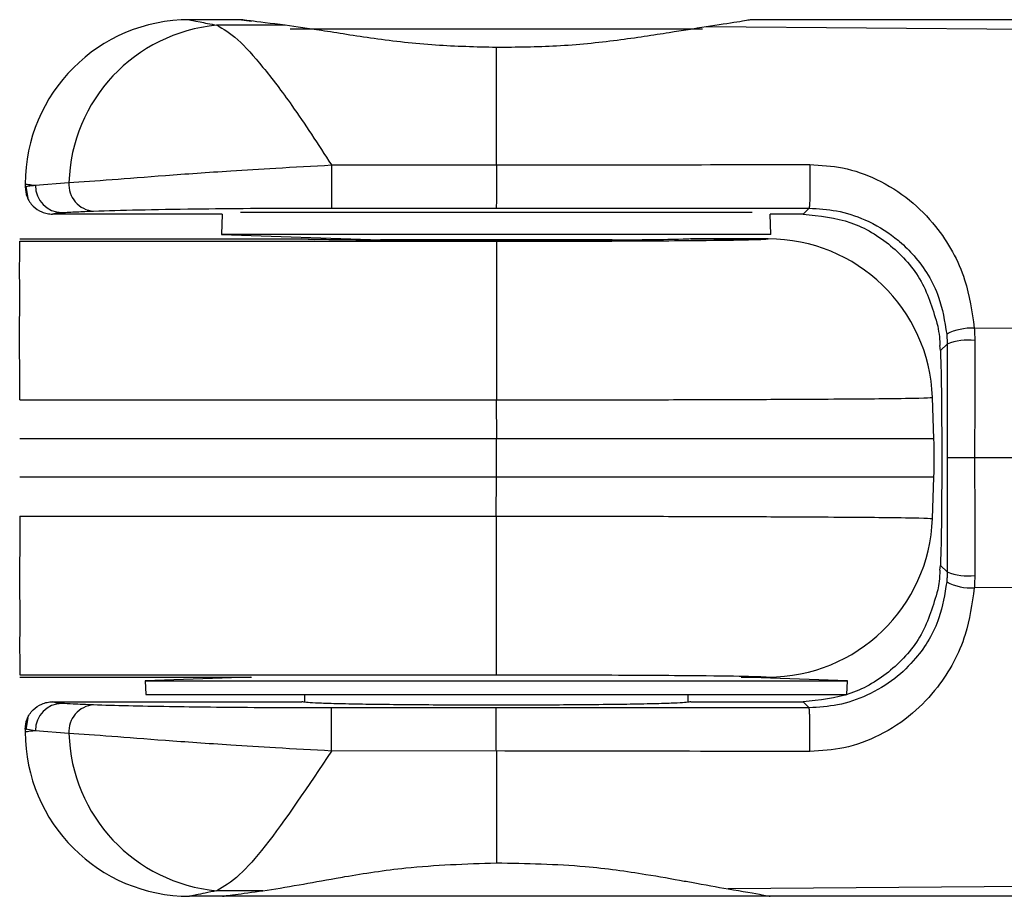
# Model space of a CAD drawing. Header units: millimetres. Extents: x 331 to 1877, y 276 to 806.
# Tile 7 of 10: x 1756 to 1774, y 309 to 325. Entities that reach past the tile are written whole.
import ezdxf

# ---------------------------------------------------------------- set-up
doc = ezdxf.new("R2010")
doc.units = ezdxf.units.MM
doc.header["$LTSCALE"] = 10

msp = doc.modelspace()

# ---------------------------------------------------------------- linework, layer by layer
at = {"color": 7, "linetype": 'Continuous', "lineweight": 25}
for p, q in [((1760.454, 325.296), (1759.504, 325.296)), ((1761.251, 325.195), (1759.999, 325.195)), ((1760.454, 325.296), (1760.637, 325.271)), ((1761.339, 325.126), (1762.838, 325.126)), ((1762.838, 325.126), (1768.869, 325.126)), ((1792.807, 324.971), (1768.933, 325.164)), ((1770.684, 325.296), (1769.754, 325.296)), ((1776.264, 325.296), (1770.684, 325.296)), ((1762.095, 322.644), (1762.095, 321.858)), ((1762.095, 322.644), (1765.104, 322.644)), ((1756.504, 322.296), (1756.504, 322.243)), ((1756.546, 322.252), (1756.504, 322.246)), ((1756.515, 322.257), (1756.551, 322.033)), ((1756.689, 322.274), (1757.302, 322.322)), ((1760.102, 321.746), (1757.004, 321.746)), ((1760.102, 321.746), (1760.09, 321.377)), ((1769.771, 321.777), (1760.436, 321.777)), ((1762.095, 321.858), (1765.097, 321.858)), ((1770.117, 321.377), (1770.105, 321.746)), ((1770.704, 321.746), (1770.105, 321.746)), ((1770.813, 321.855), (1770.704, 321.746)), ((1760.09, 321.377), (1762.99, 321.277)), ((1770.117, 321.377), (1760.09, 321.377)), ((1756.404, 321.295), (1761.555, 321.295)), ((1756.404, 321.295), (1761.555, 321.295)), ((1756.404, 321.252), (1765.104, 321.252)), ((1761.554, 321.295), (1761.554, 321.295)), ((1761.555, 321.295), (1761.776, 321.285)), ((1767.217, 321.277), (1762.99, 321.277)), ((1763.104, 321.277), (1763.104, 321.27)), ((1765.104, 321.252), (1765.104, 318.357)), ((1767.104, 321.27), (1767.104, 321.277)), ((1770.067, 321.295), (1768.65, 321.295)), ((1768.652, 321.295), (1770.066, 321.295)), ((1768.652, 321.295), (1768.653, 321.295)), ((1770.066, 321.295), (1770.067, 321.295)), ((1792.807, 319.559), (1773.828, 319.666)), ((1773.332, 319.375), (1773.214, 319.256)), ((1773.214, 319.256), (1773.202, 319.346)), ((1756.404, 318.357), (1765.103, 318.357)), ((1765.103, 318.357), (1765.104, 317.645)), ((1773.091, 317.645), (1773.065, 318.402)), ((1765.104, 317.645), (1756.404, 317.645)), ((1765.104, 316.947), (1765.104, 317.645)), ((1773.091, 317.645), (1765.104, 317.645)), ((1773.834, 317.296), (1773.335, 317.296)), ((1792.77, 317.296), (1773.834, 317.296)), ((1765.104, 316.947), (1756.404, 316.947)), ((1765.103, 316.234), (1765.104, 316.947)), ((1773.091, 316.947), (1765.104, 316.947)), ((1773.065, 316.189), (1773.091, 316.947)), ((1756.404, 316.234), (1765.103, 316.234)), ((1765.104, 313.339), (1765.104, 316.234)), ((1773.202, 315.246), (1773.214, 315.335)), ((1773.332, 315.216), (1773.214, 315.335)), ((1792.807, 315.032), (1773.828, 314.925)), ((1756.404, 313.339), (1765.104, 313.339)), ((1756.404, 313.296), (1760.634, 313.296)), ((1760.623, 313.296), (1758.695, 313.227)), ((1769.572, 313.296), (1770.066, 313.296)), ((1771.512, 313.227), (1769.584, 313.296)), ((1769.584, 313.296), (1770.067, 313.296)), ((1770.066, 313.296), (1770.067, 313.296)), ((1758.695, 313.227), (1758.704, 312.977)), ((1758.695, 313.227), (1771.512, 313.227)), ((1771.504, 312.977), (1771.512, 313.227)), ((1758.704, 312.977), (1771.504, 312.977)), ((1761.604, 312.977), (1761.604, 312.846)), ((1768.604, 312.841), (1768.604, 312.977)), ((1757.004, 312.846), (1761.554, 312.846)), ((1765.097, 312.733), (1762.095, 312.733)), ((1768.654, 312.846), (1770.704, 312.846)), ((1770.813, 312.736), (1770.704, 312.846)), ((1756.551, 312.558), (1756.515, 312.334)), ((1756.504, 312.348), (1756.504, 312.296)), ((1756.546, 312.339), (1756.504, 312.345)), ((1756.504, 312.345), (1756.516, 312.342)), ((1756.689, 312.317), (1756.546, 312.339)), ((1757.302, 312.269), (1756.689, 312.317)), ((1765.104, 311.948), (1762.095, 311.947)), ((1792.807, 309.62), (1769.338, 309.431)), ((1760.843, 309.396), (1759.999, 309.396)), ((1760.104, 309.296), (1759.504, 309.296)), ((1762.833, 309.296), (1760.104, 309.296)), ((1770.104, 309.296), (1762.833, 309.296)), ((1770.684, 309.296), (1770.104, 309.296)), ((1776.264, 309.296), (1770.684, 309.296))]:
    msp.add_line(p, q, dxfattribs=at)
at = {"color": 7, "linetype": 'Continuous', "lineweight": 25, "flags": 128}
msp.add_lwpolyline([(1762.095, 311.947), (1762.095, 312.067), (1762.095, 312.199), (1762.095, 312.334), (1762.095, 312.461), (1762.095, 312.571), (1762.095, 312.657), (1762.095, 312.713), (1762.095, 312.733)], dxfattribs=at)
at = {"color": 7, "linetype": 'Continuous', "lineweight": 25}
for centre, radius, start, end in [((1759.504, 322.296), 3, 90, 180), ((1760.273, 322.235), 2.972, 95.2923, 178.3225), ((1757.185, 322.27), 0.496, 179.5918, 269.0772), ((1757.784, 322.285), 0.483, 175.5902, 266.1561), ((1770.066, 318.295), 3, 2.0059, 89.992), ((1773.78, 318.669), 0.997, 87.2311, 117.1254), ((1773.717, 318.382), 1.065, 83.5742, 111.1583), ((1763.097, 317.296), 10, 358, 2), ((1770.066, 316.296), 3, 270.008, 357.9941), ((1773.717, 316.21), 1.065, 248.8418, 276.4258), ((1773.78, 315.922), 0.998, 242.875, 272.7689), ((1757.185, 312.321), 0.496, 90.9237, 180.4082), ((1757.784, 312.306), 0.483, 93.8434, 184.4094), ((1759.504, 312.296), 3, 180, 270), ((1760.273, 312.356), 2.972, 181.6775, 264.7077)]:
    msp.add_arc(centre, radius, start, end, dxfattribs=at)
msp.add_ellipse((1773.204, 317.296), major_axis=(0, 2.05), ratio=0.017455, start_param=3.437638, end_param=5.98714, dxfattribs=at)
for points, knots in [([(1759.504, 325.296), (1759.536, 325.288), (1759.589, 325.276), (1759.886, 325.217), (1759.999, 325.195)], [0, 0, 0, 0, 0.623144, 1, 1, 1, 1]), ([(1759.999, 325.195), (1760.12, 325.127), (1760.357, 324.994), (1760.83, 324.457), (1761.404, 323.706), (1761.85, 323.022), (1762.095, 322.644)], [0, 0, 0, 0, 0.248461, 0.482982, 0.714452, 1, 1, 1, 1]), ([(1761.251, 325.195), (1760.998, 325.226), (1760.547, 325.281), (1760.482, 325.291), (1760.454, 325.296)], [0, 0, 0, 0, 0.559502, 1, 1, 1, 1]), ([(1765.104, 324.788), (1764.731, 324.797), (1763.964, 324.815), (1762.874, 324.942), (1761.919, 325.099), (1761.461, 325.165), (1761.251, 325.195)], [0, 0, 0, 0, 0.254066, 0.523971, 0.781496, 1, 1, 1, 1]), ([(1768.933, 325.164), (1768.718, 325.13), (1768.256, 325.057), (1767.309, 324.909), (1766.234, 324.797), (1765.473, 324.791), (1765.104, 324.788)], [0, 0, 0, 0, 0.222646, 0.477913, 0.746157, 1, 1, 1, 1]), ([(1769.754, 325.296), (1769.706, 325.286), (1769.619, 325.268), (1769.146, 325.196), (1768.933, 325.164)], [0, 0, 0, 0, 0.548976, 1, 1, 1, 1]), ([(1765.104, 322.644), (1765.104, 323.152), (1765.104, 324.059), (1765.104, 324.566), (1765.104, 324.788)], [0, 0, 0, 0, 0.55957, 1, 1, 1, 1]), ([(1757.302, 322.322), (1757.546, 322.339), (1758.018, 322.373), (1759.034, 322.453), (1760.078, 322.526), (1761.122, 322.591), (1761.753, 322.625), (1762.095, 322.644)], [0, 0, 0, 0, 0.242233, 0.468315, 0.694628, 0.834216, 1, 1, 1, 1]), ([(1765.104, 322.644), (1765.104, 322.606), (1765.106, 322.529), (1765.108, 322.396), (1765.108, 322.259), (1765.107, 322.134), (1765.106, 322.027), (1765.104, 321.94), (1765.101, 321.874), (1765.099, 321.863), (1765.097, 321.858)], [0, 0, 0, 0, 0.121824, 0.245752, 0.371789, 0.499943, 0.608844, 0.728497, 0.858887, 1, 1, 1, 1]), ([(1765.104, 322.644), (1766.132, 322.645), (1768.04, 322.648), (1769.947, 322.651), (1770.826, 322.653)], [0, 0, 0, 0, 0.539441, 1, 1, 1, 1]), ([(1770.826, 322.653), (1770.826, 322.619), (1770.828, 322.548), (1770.829, 322.419), (1770.829, 322.274), (1770.827, 322.13), (1770.824, 322.007), (1770.821, 321.918), (1770.817, 321.866), (1770.815, 321.858), (1770.813, 321.855)], [0, 0, 0, 0, 0.108427, 0.22991, 0.361973, 0.500038, 0.638097, 0.770143, 0.8916, 1, 1, 1, 1]), ([(1770.826, 322.653), (1771.028, 322.64), (1771.452, 322.614), (1772.081, 322.389), (1772.656, 322.026), (1773.236, 321.435), (1773.686, 320.645), (1773.785, 319.965), (1773.828, 319.666)], [0, 0, 0, 0, 0.125416, 0.263427, 0.418086, 0.566755, 0.80951, 1, 1, 1, 1]), ([(1756.504, 322.296), (1756.514, 322.294), (1756.532, 322.292), (1756.643, 322.279), (1756.689, 322.274)], [0, 0, 0, 0, 0.583649, 1, 1, 1, 1]), ([(1756.504, 322.246), (1756.513, 322.251), (1756.531, 322.26), (1756.64, 322.27), (1756.689, 322.274)], [0, 0, 0, 0, 0.560787, 1, 1, 1, 1]), ([(1756.504, 322.246), (1756.51, 322.183), (1756.52, 322.086), (1756.583, 321.969), (1756.665, 321.867), (1756.777, 321.792), (1756.902, 321.752), (1756.97, 321.748), (1757.004, 321.746)], [0, 0, 0, 0, 0.2394661, 0.3683725, 0.5000143, 0.741892, 0.8706894, 1, 1, 1, 1]), ([(1757.004, 321.746), (1757.012, 321.751), (1757.028, 321.76), (1757.132, 321.77), (1757.177, 321.774)], [0, 0, 0, 0, 0.560844, 1, 1, 1, 1]), ([(1757.177, 321.774), (1757.258, 321.779), (1757.402, 321.789), (1757.645, 321.798), (1757.751, 321.803)], [0, 0, 0, 0, 0.560609, 1, 1, 1, 1]), ([(1757.751, 321.803), (1758.005, 321.81), (1758.496, 321.826), (1759.511, 321.842), (1760.699, 321.855), (1761.589, 321.857), (1762.095, 321.858)], [0, 0, 0, 0, 0.273766, 0.528838, 0.731752, 1, 1, 1, 1]), ([(1765.097, 321.858), (1766.125, 321.857), (1768.031, 321.856), (1769.936, 321.855), (1770.813, 321.855)], [0, 0, 0, 0, 0.539441, 1, 1, 1, 1]), ([(1770.704, 321.746), (1771.001, 321.715), (1771.579, 321.655), (1772.332, 321.199), (1772.915, 320.543), (1773.079, 319.986), (1773.161, 319.704)], [0, 0, 0, 0, 0.256631, 0.499806, 0.747617, 1, 1, 1, 1]), ([(1770.813, 321.855), (1770.982, 321.845), (1771.335, 321.824), (1771.878, 321.645), (1772.246, 321.426), (1772.533, 321.191), (1772.85, 320.874), (1773.2, 320.321), (1773.287, 319.788), (1773.325, 319.557)], [0, 0, 0, 0, 0.12874, 0.270282, 0.444603, 0.475185, 0.577868, 0.817157, 1, 1, 1, 1]), ([(1756.404, 318.357), (1756.403, 318.736), (1756.403, 319.476), (1756.403, 320.118), (1756.404, 320.513), (1756.402, 320.648), (1756.403, 320.859), (1756.404, 321.142), (1756.404, 321.208), (1756.404, 321.252)], [0, 0, 0, 0, 0.249519, 0.485822, 0.499485, 0.617799, 0.625038, 0.750411, 1, 1, 1, 1]), ([(1761.555, 321.295), (1761.554, 321.295), (1761.554, 321.295), (1761.554, 321.295), (1761.554, 321.295)], [0, 0, 0, 0, 0.559948, 1, 1, 1, 1]), ([(1768.652, 321.295), (1768.605, 321.291), (1768.504, 321.284), (1767.847, 321.275), (1766.959, 321.269), (1766.021, 321.265), (1765.104, 321.264), (1764.185, 321.265), (1763.249, 321.269), (1762.492, 321.274), (1762.022, 321.28), (1761.667, 321.286), (1761.6, 321.291), (1761.555, 321.295)], [0, 0, 0, 0, 0.107155, 0.225558, 0.330356, 0.417989, 0.499759, 0.581528, 0.669161, 0.773959, 0.844309, 0.892845, 1, 1, 1, 1]), ([(1765.104, 321.252), (1765.83, 321.253), (1767.291, 321.254), (1768.929, 321.266), (1769.886, 321.28), (1770.007, 321.29), (1770.066, 321.295)], [0, 0, 0, 0, 0.2812751, 0.5650375, 0.7886196, 1, 1, 1, 1]), ([(1768.654, 321.295), (1768.653, 321.295), (1768.653, 321.295), (1768.653, 321.295), (1768.652, 321.295)], [0, 0, 0, 0, 0.559979, 1, 1, 1, 1]), ([(1773.161, 319.704), (1773.172, 319.638), (1773.192, 319.519), (1773.199, 319.398), (1773.202, 319.346)], [0, 0, 0, 0, 0.5600627, 1, 1, 1, 1]), ([(1773.325, 319.557), (1773.327, 319.523), (1773.331, 319.462), (1773.332, 319.401), (1773.332, 319.375)], [0, 0, 0, 0, 0.559917, 1, 1, 1, 1]), ([(1773.828, 319.666), (1773.83, 319.624), (1773.835, 319.548), (1773.836, 319.473), (1773.836, 319.44)], [0, 0, 0, 0, 0.559741, 1, 1, 1, 1]), ([(1773.332, 319.375), (1773.333, 318.972), (1773.334, 318.281), (1773.334, 317.586), (1773.335, 317.296)], [0, 0, 0, 0, 0.582283, 1, 1, 1, 1]), ([(1773.836, 319.44), (1773.835, 319.041), (1773.835, 318.328), (1773.835, 317.611), (1773.834, 317.296)], [0, 0, 0, 0, 0.559559, 1, 1, 1, 1]), ([(1765.103, 318.357), (1766.115, 318.357), (1767.656, 318.358), (1769.502, 318.364), (1771.014, 318.37), (1772.173, 318.379), (1772.916, 318.39), (1773.013, 318.396), (1773.064, 318.4)], [0, 0, 0, 0, 0.243681, 0.371181, 0.502084, 0.712202, 0.846494, 1, 1, 1, 1]), ([(1773.064, 318.4), (1773.065, 318.4), (1773.065, 318.4), (1773.065, 318.4), (1773.064, 318.4)], [0, 0, 0, 0, 0.559998, 1, 1, 1, 1]), ([(1773.335, 317.296), (1773.334, 316.918), (1773.334, 316.223), (1773.333, 315.532), (1773.332, 315.216)], [0, 0, 0, 0, 0.542842, 1, 1, 1, 1]), ([(1773.834, 317.296), (1773.835, 316.894), (1773.835, 316.177), (1773.836, 315.464), (1773.836, 315.151)], [0, 0, 0, 0, 0.560434, 1, 1, 1, 1]), ([(1756.404, 316.234), (1756.403, 315.855), (1756.403, 315.115), (1756.403, 314.473), (1756.404, 314.078), (1756.402, 313.943), (1756.403, 313.732), (1756.404, 313.449), (1756.404, 313.383), (1756.404, 313.339)], [0, 0, 0, 0, 0.249519, 0.485822, 0.499485, 0.617799, 0.625038, 0.750411, 1, 1, 1, 1]), ([(1765.103, 316.234), (1766.115, 316.234), (1767.656, 316.233), (1769.502, 316.227), (1771.014, 316.221), (1772.173, 316.212), (1772.916, 316.201), (1773.013, 316.195), (1773.064, 316.191)], [0, 0, 0, 0, 0.243681, 0.3711815, 0.5020836, 0.7122016, 0.8464942, 1, 1, 1, 1]), ([(1773.064, 316.191), (1773.065, 316.191), (1773.065, 316.191), (1773.065, 316.191), (1773.064, 316.191)], [0, 0, 0, 0, 0.559998, 1, 1, 1, 1]), ([(1773.202, 315.246), (1773.197, 315.178), (1773.19, 315.058), (1773.17, 314.939), (1773.161, 314.887)], [0, 0, 0, 0, 0.559907, 1, 1, 1, 1]), ([(1773.332, 315.216), (1773.332, 315.182), (1773.331, 315.121), (1773.327, 315.061), (1773.325, 315.034)], [0, 0, 0, 0, 0.559855, 1, 1, 1, 1]), ([(1773.836, 315.151), (1773.835, 315.109), (1773.835, 315.034), (1773.83, 314.959), (1773.828, 314.925)], [0, 0, 0, 0, 0.5600143, 1, 1, 1, 1]), ([(1773.161, 314.887), (1773.079, 314.606), (1772.915, 314.048), (1772.333, 313.392), (1771.579, 312.936), (1771.001, 312.876), (1770.704, 312.846)], [0, 0, 0, 0, 0.252168, 0.500194, 0.743362, 1, 1, 1, 1]), ([(1773.325, 315.034), (1773.289, 314.81), (1773.206, 314.292), (1772.844, 313.701), (1772.377, 313.246), (1771.896, 312.956), (1771.357, 312.769), (1770.988, 312.747), (1770.813, 312.736)], [0, 0, 0, 0, 0.177215, 0.409703, 0.556518, 0.718064, 0.866026, 1, 1, 1, 1]), ([(1773.828, 314.925), (1773.787, 314.635), (1773.692, 313.974), (1773.264, 313.199), (1772.703, 312.604), (1772.127, 312.224), (1771.479, 311.981), (1771.036, 311.952), (1770.826, 311.938)], [0, 0, 0, 0, 0.184675, 0.420781, 0.566658, 0.725174, 0.869479, 1, 1, 1, 1]), ([(1765.104, 313.339), (1765.83, 313.338), (1767.291, 313.337), (1768.929, 313.325), (1769.886, 313.311), (1770.007, 313.301), (1770.066, 313.296)], [0, 0, 0, 0, 0.2812751, 0.5650375, 0.7886196, 1, 1, 1, 1]), ([(1756.504, 312.345), (1756.51, 312.408), (1756.52, 312.505), (1756.583, 312.622), (1756.666, 312.724), (1756.778, 312.799), (1756.903, 312.84), (1756.97, 312.844), (1757.004, 312.846)], [0, 0, 0, 0, 0.239469, 0.368378, 0.500021, 0.742908, 0.871416, 1, 1, 1, 1]), ([(1757.177, 312.817), (1757.122, 312.822), (1757.022, 312.832), (1757.009, 312.841), (1757.004, 312.846)], [0, 0, 0, 0, 0.547474, 1, 1, 1, 1]), ([(1757.751, 312.788), (1757.618, 312.794), (1757.379, 312.803), (1757.239, 312.813), (1757.177, 312.817)], [0, 0, 0, 0, 0.558987, 1, 1, 1, 1]), ([(1762.095, 312.733), (1761.655, 312.734), (1760.874, 312.735), (1759.889, 312.745), (1759.073, 312.756), (1758.33, 312.77), (1757.95, 312.782), (1757.751, 312.788)], [0, 0, 0, 0, 0.233147, 0.413813, 0.581441, 0.781245, 1, 1, 1, 1]), ([(1768.654, 312.846), (1768.606, 312.838), (1768.532, 312.826), (1768.09, 312.811), (1767.632, 312.801), (1767.067, 312.793), (1766.24, 312.786), (1765.104, 312.782), (1763.967, 312.786), (1763.14, 312.793), (1762.576, 312.801), (1762.118, 312.811), (1761.675, 312.826), (1761.601, 312.838), (1761.554, 312.846)], [0, 0, 0, 0, 0.119732, 0.184927, 0.25001, 0.315028, 0.380285, 0.5, 0.619715, 0.684916, 0.749991, 0.815017, 0.880268, 1, 1, 1, 1]), ([(1770.813, 312.736), (1769.749, 312.736), (1767.843, 312.734), (1765.938, 312.734), (1765.097, 312.733)], [0, 0, 0, 0, 0.558781, 1, 1, 1, 1]), ([(1770.826, 311.938), (1770.826, 311.972), (1770.828, 312.043), (1770.829, 312.172), (1770.829, 312.317), (1770.827, 312.461), (1770.824, 312.584), (1770.821, 312.673), (1770.817, 312.725), (1770.815, 312.733), (1770.813, 312.736)], [0, 0, 0, 0, 0.108416, 0.229887, 0.361941, 0.500001, 0.638061, 0.770114, 0.891585, 1, 1, 1, 1]), ([(1756.689, 312.317), (1756.631, 312.311), (1756.525, 312.298), (1756.51, 312.296), (1756.504, 312.296)], [0, 0, 0, 0, 0.5362835, 1, 1, 1, 1]), ([(1762.095, 311.947), (1761.752, 311.966), (1761.12, 312.001), (1760.075, 312.066), (1759.028, 312.138), (1758.015, 312.218), (1757.544, 312.252), (1757.302, 312.269)], [0, 0, 0, 0, 0.166138, 0.305981, 0.532727, 0.759208, 1, 1, 1, 1]), ([(1762.095, 311.947), (1761.67, 311.311), (1761.043, 310.373), (1760.378, 309.616), (1760.13, 309.473), (1759.999, 309.396)], [0, 0, 0, 0, 0.497621, 0.732896, 1, 1, 1, 1]), ([(1765.104, 311.948), (1765.104, 311.476), (1765.104, 310.634), (1765.104, 310.129), (1765.104, 309.907)], [0, 0, 0, 0, 0.559623, 1, 1, 1, 1]), ([(1770.826, 311.938), (1769.76, 311.94), (1767.853, 311.943), (1765.945, 311.946), (1765.104, 311.948)], [0, 0, 0, 0, 0.5587637, 1, 1, 1, 1]), ([(1760.843, 309.396), (1761.052, 309.429), (1761.433, 309.49), (1761.991, 309.595), (1762.631, 309.705), (1763.582, 309.854), (1764.545, 309.887), (1765.104, 309.907)], [0, 0, 0, 0, 0.204691, 0.374427, 0.412061, 0.659125, 1, 1, 1, 1]), ([(1765.104, 309.907), (1765.652, 309.897), (1766.602, 309.879), (1767.744, 309.715), (1768.36, 309.607), (1768.88, 309.511), (1769.127, 309.467), (1769.338, 309.431)], [0, 0, 0, 0, 0.337138, 0.583536, 0.757837, 0.792713, 1, 1, 1, 1]), ([(1759.999, 309.396), (1759.855, 309.368), (1759.567, 309.31), (1759.525, 309.3), (1759.504, 309.296)], [0, 0, 0, 0, 0.496814, 1, 1, 1, 1]), ([(1760.104, 309.296), (1760.146, 309.302), (1760.222, 309.314), (1760.653, 309.371), (1760.843, 309.396)], [0, 0, 0, 0, 0.55966, 1, 1, 1, 1]), ([(1769.338, 309.431), (1769.585, 309.388), (1770.015, 309.315), (1770.077, 309.301), (1770.104, 309.296)], [0, 0, 0, 0, 0.573018, 1, 1, 1, 1])]:
    msp.add_open_spline(points, degree=3, knots=knots, dxfattribs=at)
msp.add_open_spline([(1765.104, 311.948), (1765.103, 311.986), (1765.103, 312.064), (1765.102, 312.199), (1765.101, 312.335), (1765.1, 312.464), (1765.1, 312.576), (1765.099, 312.662), (1765.098, 312.72), (1765.098, 312.729), (1765.097, 312.733)], degree=3, dxfattribs=at)

doc.saveas('drawing.dxf')
